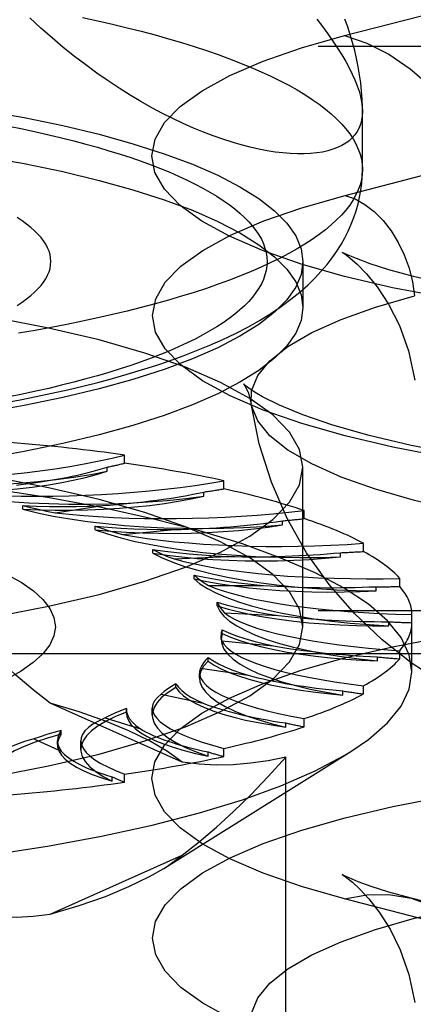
# Model space of a CAD drawing. Header units: inches. Extents: x 0 to 212, y 0 to 138.
# Tile 207 of 256: x 89.365 to 89.613, y 99.492 to 100.111. Entities that reach past the tile are written whole.
import ezdxf

# ---------------------------------------------------------------- set-up
doc = ezdxf.new("R2010")
doc.units = ezdxf.units.IN
doc.header["$LTSCALE"] = 11.6875
doc.header["$MEASUREMENT"] = 0
doc.linetypes.add('HIDDEN', pattern=[0.2, 0.1, -0.1])
doc.layers.get('0').update_dxf_attribs({"linetype": 'CONTINUOUS'})
doc.layers.add('DEFAULT_2', color=8, linetype='HIDDEN')

msp = doc.modelspace()

# ---------------------------------------------------------------- linework, layer by layer
at = {"color": 7, "linetype": 'Continuous'}
for p, q in [((89.5805, 100.01695), (89.5805, 100.05348)), ((89.543, 99.94141), (89.543, 99.93002))]:
    msp.add_line(p, q, dxfattribs=at)
for points in [[(89.5805, 100.05348), (89.58037, 100.05066), (89.57998, 100.04799), (89.57932, 100.04545), (89.57841, 100.04307), (89.57723, 100.04083), (89.5758, 100.03874), (89.57411, 100.03681), (89.57217, 100.03504), (89.56998, 100.03343), (89.56754, 100.03198), (89.56486, 100.0307), (89.56193, 100.0296), (89.55877, 100.02866), (89.55538, 100.02791), (89.55176, 100.02733), (89.54792, 100.02694), (89.54386, 100.02674), (89.53959, 100.02673), (89.53512, 100.02692), (89.53044, 100.02731), (89.52557, 100.0279), (89.52052, 100.0287), (89.51529, 100.02971), (89.50988, 100.03093), (89.50431, 100.03238), (89.49858, 100.03404), (89.4927, 100.03593), (89.48668, 100.03805), (89.48052, 100.04041), (89.47423, 100.043), (89.46782, 100.04583), (89.46131, 100.04891), (89.4547, 100.05223), (89.448, 100.0558), (89.44121, 100.05963), (89.43436, 100.06372), (89.42744, 100.06807), (89.42047, 100.07268), (89.41346, 100.07755), (89.40643, 100.08269), (89.39938, 100.08809), (89.39233, 100.09376), (89.38529, 100.09971), (89.37825, 100.10593), (89.37125, 100.11242)], [(89.5805, 100.05348), (89.58048, 100.05615), (89.5803, 100.0612), (89.57995, 100.06627), (89.57943, 100.07137), (89.57874, 100.07648), (89.57788, 100.0816), (89.57685, 100.08671), (89.57566, 100.09178), (89.57433, 100.0968), (89.57286, 100.10172), (89.57126, 100.1066), (89.56952, 100.11144)], [(89.35501, 99.87007), (89.36521, 99.87198), (89.37527, 99.87399), (89.38519, 99.87608), (89.39496, 99.87827), (89.40458, 99.88055), (89.41406, 99.88293), (89.42339, 99.88542), (89.43256, 99.88802), (89.44159, 99.89073), (89.45046, 99.89356), (89.4592, 99.89653), (89.46778, 99.89963), (89.47623, 99.9029), (89.48452, 99.90633), (89.49265, 99.90995), (89.50059, 99.91376), (89.50833, 99.91778), (89.51576, 99.92196), (89.52284, 99.92631), (89.52947, 99.93077), (89.53556, 99.93525), (89.54112, 99.93974), (89.54612, 99.94417), (89.55062, 99.94855), (89.55465, 99.95286), (89.55828, 99.95712), (89.56154, 99.96135), (89.56448, 99.96555), (89.56713, 99.96976), (89.56951, 99.97396), (89.57163, 99.97817), (89.57351, 99.9824), (89.57515, 99.98663), (89.57657, 99.99089), (89.57777, 99.99519), (89.57876, 99.99951), (89.57952, 100.00384), (89.58006, 100.00818), (89.58039, 100.01256), (89.5805, 100.01695)], [(89.5805, 100.01695), (89.58034, 100.01373), (89.57985, 100.01052), (89.57904, 100.0073), (89.5779, 100.0041), (89.57644, 100.0009), (89.57465, 99.99772), (89.57255, 99.99455), (89.57012, 99.99139), (89.56738, 99.98825), (89.56431, 99.98513), (89.56094, 99.98203), (89.55725, 99.97896), (89.55325, 99.97591), (89.54895, 99.97289), (89.54434, 99.9699), (89.53943, 99.96695), (89.53423, 99.96402), (89.52873, 99.96114), (89.52294, 99.95829), (89.51686, 99.95548), (89.5105, 99.95272), (89.50387, 99.94999), (89.49696, 99.94732), (89.48978, 99.94469), (89.48234, 99.94211), (89.47464, 99.93958), (89.46669, 99.93711), (89.45849, 99.93469), (89.45005, 99.93232), (89.44138, 99.93002), (89.43247, 99.92777), (89.42334, 99.92559), (89.41399, 99.92347), (89.40443, 99.92141), (89.39466, 99.91942), (89.3847, 99.91749), (89.37454, 99.91563), (89.3642, 99.91385)], [(89.543, 99.93002), (89.54188, 99.92194), (89.53855, 99.9139), (89.533, 99.90595), (89.52528, 99.89812), (89.51541, 99.89045), (89.50346, 99.88298), (89.48948, 99.87575), (89.47355, 99.8688), (89.45573, 99.86216), (89.43614, 99.85587), (89.41486, 99.84995), (89.392, 99.84444), (89.36768, 99.83937), (89.34203, 99.83476), (89.31517, 99.83064), (89.28724, 99.82702), (89.25839, 99.82392)], [(89.52779, 99.92964), (89.52528, 99.92709), (89.51541, 99.91942), (89.50346, 99.91196), (89.48948, 99.90473), (89.47355, 99.89778), (89.45573, 99.89114), (89.43614, 99.88484), (89.41486, 99.87893), (89.392, 99.87342), (89.36768, 99.86835), (89.34203, 99.86374), (89.31517, 99.85961), (89.28724, 99.85599), (89.25839, 99.8529)]]:
    msp.add_lwpolyline(points, dxfattribs=at)
at = {"layer": 'DEFAULT_2', "color": 8, "linetype": 'HIDDEN'}
for p, q in [((89.56929, 100.10117), (89.80224, 100.16146)), ((90.7215, 100.09427), (86.543, 100.09427)), ((89.56959, 100.00064), (89.80255, 100.06093)), ((89.543, 99.95899), (89.543, 99.94141)), ((89.43088, 99.83205), (89.43088, 99.8372)), ((89.41983, 99.82697), (89.41983, 99.82954)), ((89.543, 99.7291), (89.543, 99.82956)), ((89.49327, 99.81591), (89.49327, 99.82105)), ((89.48069, 99.81136), (89.48069, 99.81393)), ((89.36681, 99.80304), (89.36681, 99.80538)), ((89.38724, 99.80092), (89.41714, 99.80539)), ((89.54389, 99.7972), (89.54389, 99.80234)), ((89.53015, 99.79325), (89.53015, 99.79582)), ((89.41242, 99.79018), (89.41242, 99.79251)), ((89.42955, 99.7872), (89.46199, 99.79026)), ((89.58118, 99.7765), (89.58118, 99.78164)), ((89.44871, 99.77545), (89.44871, 99.77779)), ((89.56671, 99.77319), (89.56671, 99.77576)), ((89.46201, 99.77179), (89.49601, 99.77334)), ((89.47457, 99.75933), (89.47457, 99.76166)), ((89.60401, 99.75444), (89.60401, 99.75958)), ((89.48364, 99.75516), (89.51816, 99.75516)), ((89.58925, 99.75179), (89.58925, 99.75436)), ((89.48921, 99.74228), (89.48921, 99.74462)), ((90.7215, 99.73916), (86.668, 99.73916)), ((89.49378, 99.7378), (89.52777, 99.73625)), ((89.59709, 99.7297), (89.59709, 99.73227)), ((89.6117, 99.70075), (89.6117, 99.73683)), ((89.49219, 99.72484), (89.49159, 99.72125)), ((89.49219, 99.72484), (89.49219, 99.72717)), ((89.49159, 99.72126), (89.49159, 99.7236)), ((89.49212, 99.72026), (89.52456, 99.7172)), ((86.668, 99.71224), (90.7215, 99.71224)), ((89.60401, 99.70894), (89.60401, 99.71408)), ((89.48343, 99.70752), (89.48343, 99.70986)), ((89.59, 99.7076), (89.59, 99.71017)), ((89.47803, 99.69691), (89.47803, 99.7)), ((89.47871, 99.70305), (89.50861, 99.69858)), ((89.46318, 99.69086), (89.46318, 99.6932)), ((89.56819, 99.68615), (89.56819, 99.68872)), ((89.58118, 99.68688), (89.58118, 99.69202)), ((89.45397, 99.68671), (89.48041, 99.68096)), ((89.46713, 99.64385), (89.38412, 99.68107)), ((89.43204, 99.67476), (89.43206, 99.67771)), ((89.43207, 99.6777), (89.43205, 99.67709)), ((89.43206, 99.67537), (89.43205, 99.67476)), ((89.44833, 99.67354), (89.44833, 99.67795)), ((89.41863, 99.67173), (89.44082, 99.66488)), ((89.54389, 99.66618), (89.54389, 99.67132)), ((89.39103, 99.66151), (89.39103, 99.66385)), ((89.53231, 99.66601), (89.53231, 99.66858)), ((89.37378, 99.65856), (89.39105, 99.65082)), ((89.3886, 99.65501), (89.3886, 99.65735)), ((89.40341, 99.65185), (89.40341, 99.65742)), ((89.45552, 99.5771), (89.57317, 99.65062)), ((89.48347, 99.64779), (89.48347, 99.65036)), ((89.49327, 99.64748), (89.49327, 99.65262)), ((89.53233, 99.33437), (89.53233, 99.64707)), ((89.42315, 99.63204), (89.42315, 99.63461)), ((89.43088, 99.63133), (89.43088, 99.63647)), ((89.38412, 99.54818), (89.46713, 99.5854)), ((89.80224, 99.49766), (89.56929, 99.55795)), ((89.84408, 99.49802), (89.61113, 99.55831))]:
    msp.add_line(p, q, dxfattribs=at)
for points in [[(89.40443, 100.11249), (89.41399, 100.11043), (89.42334, 100.10831), (89.43247, 100.10613), (89.44138, 100.10388), (89.45005, 100.10158), (89.45849, 100.09921), (89.46669, 100.09679), (89.47464, 100.09432), (89.48234, 100.09179), (89.48978, 100.08921), (89.49696, 100.08658), (89.50387, 100.08391), (89.5105, 100.08119), (89.51686, 100.07842), (89.52294, 100.07561), (89.52873, 100.07276), (89.53423, 100.06988), (89.53943, 100.06695), (89.54434, 100.064), (89.54895, 100.06101), (89.55325, 100.05799), (89.55725, 100.05494), (89.56094, 100.05187), (89.56431, 100.04877), (89.56738, 100.04565), (89.57012, 100.04251), (89.57255, 100.03935), (89.57465, 100.03618), (89.57644, 100.033), (89.5779, 100.0298), (89.57904, 100.0266), (89.57985, 100.02338), (89.58034, 100.02017), (89.5805, 100.01695)], [(89.55176, 100.11156), (89.55538, 100.10681), (89.55877, 100.10218), (89.56193, 100.09767), (89.56486, 100.09329), (89.56754, 100.08903), (89.56998, 100.08489), (89.57217, 100.08089), (89.57411, 100.077), (89.5758, 100.07325), (89.57723, 100.06962), (89.57841, 100.06613), (89.57932, 100.06276), (89.57998, 100.05953), (89.58037, 100.05644), (89.5805, 100.05348)], [(89.6321, 99.93626), (89.59944, 99.94253), (89.56929, 99.9496), (89.54198, 99.9574), (89.51774, 99.96586), (89.49685, 99.97489), (89.47946, 99.98441), (89.46579, 99.99432), (89.45591, 100.00453), (89.44998, 100.01495), (89.448, 100.02546), (89.45004, 100.03598), (89.45603, 100.04639), (89.46596, 100.0566), (89.47968, 100.0665), (89.49717, 100.07602), (89.51809, 100.08505), (89.54209, 100.09341), (89.56929, 100.10117)], [(89.56929, 100.10117), (89.58332, 100.09639), (89.59716, 100.0894), (89.61061, 100.08028), (89.62346, 100.06917), (89.63555, 100.05623), (89.6467, 100.04163), (89.65675, 100.0256), (89.66556, 100.00834), (89.67301, 99.99012), (89.67898, 99.97118), (89.6834, 99.9518)], [(89.1055, 100.07223), (89.13679, 100.07194), (89.16776, 100.07108), (89.1985, 100.06964), (89.22876, 100.06764), (89.25839, 100.06509), (89.28724, 100.062), (89.31517, 100.05838), (89.34203, 100.05425), (89.36768, 100.04964), (89.392, 100.04457), (89.41486, 100.03906), (89.43614, 100.03315), (89.45573, 100.02685), (89.47355, 100.02021), (89.48948, 100.01326), (89.50346, 100.00603), (89.51541, 99.99857), (89.52528, 99.9909), (89.533, 99.98306), (89.53855, 99.97511), (89.54188, 99.96707), (89.543, 99.95899)], [(89.1055, 100.04325), (89.13679, 100.04296), (89.16776, 100.0421), (89.1985, 100.04066), (89.22876, 100.03866), (89.25839, 100.03611), (89.28724, 100.03302), (89.31517, 100.0294), (89.34203, 100.02528), (89.36768, 100.02066), (89.392, 100.01559), (89.41486, 100.01008), (89.43614, 100.00417), (89.45573, 99.99787), (89.47355, 99.99124), (89.48948, 99.98428), (89.50346, 99.97706), (89.51541, 99.96959), (89.52528, 99.96192), (89.533, 99.95409), (89.53855, 99.94613), (89.54188, 99.9381), (89.543, 99.93002)], [(89.35814, 100.04421), (89.36667, 100.04247), (89.37502, 100.04067), (89.38319, 100.03882), (89.39117, 100.03691), (89.39895, 100.03495), (89.40653, 100.03293), (89.4139, 100.03087), (89.42107, 100.02875), (89.42802, 100.02659), (89.43474, 100.02438), (89.44124, 100.02213), (89.44751, 100.01983), (89.45355, 100.01749), (89.45935, 100.01512), (89.4649, 100.0127), (89.47021, 100.01025), (89.47527, 100.00776), (89.48007, 100.00524), (89.48462, 100.00268), (89.48891, 100.0001), (89.49294, 99.99749), (89.4967, 99.99485), (89.50019, 99.99219), (89.50341, 99.9895), (89.50636, 99.98679), (89.50903, 99.98407), (89.51143, 99.98133), (89.51355, 99.97857), (89.51539, 99.9758), (89.51695, 99.97301), (89.51823, 99.97022), (89.51922, 99.96742), (89.51993, 99.96462), (89.52036, 99.96181), (89.5205, 99.95899), (89.52036, 99.95618), (89.51993, 99.95337), (89.51922, 99.95057), (89.51823, 99.94777), (89.51695, 99.94498), (89.51539, 99.94219), (89.51355, 99.93942), (89.51143, 99.93666), (89.50903, 99.93392), (89.50636, 99.9312), (89.50341, 99.92849), (89.50019, 99.9258), (89.4967, 99.92314), (89.49294, 99.9205), (89.48891, 99.91789), (89.48462, 99.91531), (89.48007, 99.91275), (89.47527, 99.91023), (89.47021, 99.90774), (89.4649, 99.90529), (89.45935, 99.90287), (89.45355, 99.9005), (89.44751, 99.89816), (89.44124, 99.89586), (89.43474, 99.89361), (89.42802, 99.8914), (89.42107, 99.88924), (89.41391, 99.88712), (89.40653, 99.88506), (89.39895, 99.88304), (89.39117, 99.88108), (89.38319, 99.87917), (89.37502, 99.87732), (89.36667, 99.87552), (89.35814, 99.87378)], [(89.63234, 99.8359), (89.59971, 99.84216), (89.56959, 99.84922), (89.54232, 99.85702), (89.51811, 99.86546), (89.49724, 99.87449), (89.47986, 99.88399), (89.4662, 99.8939), (89.45634, 99.9041), (89.45041, 99.9145), (89.44843, 99.92501), (89.45047, 99.93551), (89.45645, 99.94591), (89.46637, 99.95611), (89.48008, 99.966), (89.49755, 99.97551), (89.51845, 99.98453), (89.54243, 99.99288), (89.56959, 100.00064)], [(89.56959, 100.00064), (89.5759, 99.99839), (89.58207, 99.99495), (89.58799, 99.99039), (89.59354, 99.98481), (89.59859, 99.97832), (89.60305, 99.97105), (89.60683, 99.96315), (89.60984, 99.95478), (89.61204, 99.94611), (89.61336, 99.93733)], [(89.36333, 99.93141), (89.36643, 99.93343), (89.36929, 99.93548), (89.37191, 99.93755), (89.37429, 99.93964), (89.37642, 99.94174), (89.37831, 99.94387), (89.37995, 99.946), (89.38133, 99.94815), (89.38247, 99.95031), (89.38336, 99.95247), (89.38399, 99.95464), (89.38437, 99.95682), (89.3845, 99.959), (89.38437, 99.96117), (89.38399, 99.96335), (89.38336, 99.96552), (89.38247, 99.96769), (89.38133, 99.96984), (89.37994, 99.97199), (89.37831, 99.97413), (89.37642, 99.97625), (89.37429, 99.97836), (89.37191, 99.98044), (89.36929, 99.98251), (89.36643, 99.98456), (89.36333, 99.98659)], [(89.5725, 99.96256), (89.57115, 99.96317), (89.56827, 99.96456), (89.56781, 99.96481), (89.56939, 99.96377), (89.57262, 99.96133), (89.5773, 99.95724), (89.58314, 99.95124), (89.58981, 99.94302), (89.59692, 99.93217), (89.60374, 99.9187), (89.60951, 99.90271), (89.61352, 99.88428)], [(90.11308, 99.94996), (90.0937, 99.94535), (90.07101, 99.94081), (90.04497, 99.9365), (90.01604, 99.93261), (89.98472, 99.92931), (89.95145, 99.92673), (89.9168, 99.92495), (89.88128, 99.92402), (89.84545, 99.92399), (89.80988, 99.92485), (89.77509, 99.92658), (89.74166, 99.92912), (89.71007, 99.93238), (89.68091, 99.93625), (89.65457, 99.94056), (89.63166, 99.9451), (89.61262, 99.94958), (89.59723, 99.95381), (89.58536, 99.95761), (89.57674, 99.96079), (89.5725, 99.96256)], [(89.543, 99.95899), (89.54188, 99.95092), (89.53855, 99.94288), (89.533, 99.93493), (89.52779, 99.92964)], [(89.543, 99.82956), (89.54088, 99.84066), (89.53459, 99.85165), (89.52415, 99.86243), (89.5097, 99.87289), (89.49133, 99.88294), (89.46927, 99.89247), (89.44368, 99.90139), (89.41486, 99.90963), (89.38304, 99.91709), (89.34856, 99.92371), (89.31173, 99.92942), (89.27292, 99.93417), (89.2325, 99.93791), (89.19085, 99.94062), (89.14859, 99.94224), (89.1055, 99.94279)], [(89.51057, 99.86952), (89.51081, 99.87771), (89.51466, 99.88719), (89.52231, 99.89651), (89.53369, 99.90557), (89.54867, 99.91428), (89.56708, 99.92253), (89.58872, 99.93024), (89.61336, 99.93733)], [(89.51412, 99.87592), (89.51053, 99.87822), (89.50675, 99.88107), (89.50566, 99.88209), (89.50657, 99.88085), (89.50868, 99.8767), (89.51057, 99.86952)], [(90.13895, 99.84936), (90.11246, 99.84312), (90.08291, 99.83741), (90.05049, 99.83232), (90.01566, 99.82799), (89.97893, 99.82454), (89.94074, 99.82203), (89.90157, 99.8205), (89.86192, 99.81999), (89.82226, 99.82051), (89.78309, 99.82205), (89.74488, 99.82457), (89.70813, 99.82804), (89.67328, 99.83238), (89.64084, 99.83749), (89.61118, 99.84325), (89.58479, 99.84948), (89.56195, 99.85598), (89.54306, 99.86246), (89.52832, 99.86855), (89.51755, 99.87394), (89.51412, 99.87592)], [(90.11085, 99.80857), (90.08349, 99.80219), (90.0537, 99.79659), (90.02181, 99.79182), (89.98817, 99.78795), (89.95315, 99.785), (89.91713, 99.78302), (89.88052, 99.78202), (89.84369, 99.78202), (89.80707, 99.78302), (89.77106, 99.785), (89.73604, 99.78795), (89.7024, 99.79182), (89.67051, 99.79659), (89.64072, 99.80219), (89.61336, 99.80857), (89.58872, 99.81565), (89.56708, 99.82336), (89.54867, 99.83161), (89.53369, 99.84032), (89.52231, 99.84938), (89.51466, 99.8587), (89.51081, 99.86818), (89.51057, 99.86952)], [(89.62877, 99.69494), (89.61117, 99.70653), (89.59299, 99.72081), (89.57551, 99.73738), (89.5596, 99.75568), (89.54541, 99.77573), (89.53327, 99.79721), (89.52329, 99.8201), (89.51565, 99.8443), (89.51057, 99.86952)], [(89.543, 99.7291), (89.54088, 99.7402), (89.53459, 99.7512), (89.52415, 99.76197), (89.5097, 99.77244), (89.49133, 99.78248), (89.46927, 99.79201), (89.44368, 99.80094), (89.41486, 99.80917), (89.38304, 99.81663), (89.34856, 99.82325), (89.31173, 99.82896), (89.27292, 99.83372), (89.2325, 99.83746), (89.19085, 99.84016), (89.14859, 99.84178), (89.1055, 99.84234)], [(89.6117, 99.70075), (89.60997, 99.71157), (89.6048, 99.72232), (89.59621, 99.73292), (89.58428, 99.7433), (89.56907, 99.75338), (89.55069, 99.76311), (89.52928, 99.77241), (89.50497, 99.78123), (89.47793, 99.78949), (89.44834, 99.79715), (89.41642, 99.80414), (89.38237, 99.81044), (89.34643, 99.81598), (89.30884, 99.82074), (89.26986, 99.82467), (89.22977, 99.82776), (89.18882, 99.82998), (89.1473, 99.83132), (89.1055, 99.83177)], [(89.1055, 99.71633), (89.14859, 99.71688), (89.19085, 99.7185), (89.2325, 99.72121), (89.27292, 99.72495), (89.31173, 99.7297), (89.34856, 99.73541), (89.38304, 99.74203), (89.41486, 99.74949), (89.44368, 99.75773), (89.46927, 99.76665), (89.49133, 99.77618), (89.5097, 99.78623), (89.52415, 99.79669), (89.53459, 99.80747), (89.54088, 99.81846), (89.543, 99.82956)], [(89.2534, 99.82172), (89.26508, 99.82045), (89.27704, 99.81944), (89.28931, 99.81867), (89.30178, 99.81816), (89.31436, 99.81791), (89.32698, 99.81791), (89.33956, 99.81818), (89.35201, 99.8187), (89.36427, 99.81948), (89.37624, 99.82051), (89.38786, 99.82179), (89.39905, 99.82329), (89.4097, 99.82502), (89.41983, 99.82697)], [(89.31326, 99.81367), (89.32353, 99.81372), (89.33368, 99.81398), (89.34375, 99.81445), (89.35365, 99.81512), (89.36331, 99.81598), (89.37269, 99.81704), (89.38172, 99.81828), (89.39035, 99.8197), (89.39852, 99.82129), (89.4062, 99.82304), (89.41329, 99.82493), (89.41983, 99.82697)], [(89.31326, 99.81367), (89.32392, 99.81189), (89.33502, 99.81036), (89.34659, 99.80905), (89.35852, 99.80799), (89.37074, 99.80717), (89.38317, 99.80661), (89.39574, 99.80631), (89.40836, 99.80626), (89.42095, 99.80648), (89.43343, 99.80696), (89.44573, 99.80769), (89.45776, 99.80867), (89.4694, 99.80989), (89.48069, 99.81136)], [(89.36681, 99.80304), (89.37696, 99.80264), (89.38713, 99.80244), (89.39736, 99.80245), (89.40756, 99.80266), (89.41766, 99.80308), (89.4276, 99.80369), (89.43733, 99.80451), (89.44678, 99.80552), (89.4559, 99.80672), (89.46463, 99.8081), (89.47288, 99.80964), (89.48069, 99.81136)], [(89.36683, 99.80538), (89.37519, 99.80503), (89.38358, 99.80482), (89.392, 99.80475), (89.40042, 99.80483), (89.40879, 99.80504), (89.41714, 99.80539)], [(89.36683, 99.80538), (89.37166, 99.80418), (89.37668, 99.80304), (89.38187, 99.80195), (89.38724, 99.80092)], [(89.36681, 99.80304), (89.37612, 99.80082), (89.38602, 99.79881), (89.39653, 99.797), (89.40757, 99.79542), (89.41906, 99.79406), (89.43093, 99.79295), (89.4431, 99.79209), (89.4555, 99.79148), (89.46804, 99.79113), (89.48066, 99.79104), (89.49326, 99.7912), (89.50577, 99.79163), (89.51805, 99.79231), (89.53015, 99.79325)], [(89.41242, 99.79018), (89.42215, 99.78932), (89.43203, 99.78867), (89.44211, 99.78821), (89.45229, 99.78797), (89.46252, 99.78792), (89.47273, 99.78809), (89.48285, 99.78845), (89.49284, 99.78902), (89.50262, 99.7898), (89.51214, 99.79076), (89.52131, 99.79191), (89.53015, 99.79325)], [(89.41242, 99.79018), (89.4201, 99.78757), (89.4285, 99.78514), (89.43764, 99.78289), (89.44744, 99.78083), (89.45785, 99.77899), (89.46879, 99.77736), (89.4802, 99.77596), (89.492, 99.7748), (89.50412, 99.77389), (89.51648, 99.77324), (89.52901, 99.77283), (89.54161, 99.77269), (89.55416, 99.77281), (89.56671, 99.77319)], [(89.41244, 99.79251), (89.42044, 99.79179), (89.42856, 99.79121), (89.4368, 99.79076), (89.44514, 99.79046), (89.45353, 99.79029), (89.46199, 99.79026)], [(89.41244, 99.79251), (89.41639, 99.79111), (89.42056, 99.78976), (89.42495, 99.78846), (89.42955, 99.7872)], [(89.44871, 99.77545), (89.45771, 99.77418), (89.46701, 99.77309), (89.47663, 99.77219), (89.48649, 99.77149), (89.49653, 99.77098), (89.50669, 99.77069), (89.51691, 99.77059), (89.52713, 99.77071), (89.53728, 99.77103), (89.54731, 99.77155), (89.5571, 99.77227), (89.56671, 99.77319)], [(89.44871, 99.77545), (89.45452, 99.77254), (89.46116, 99.76977), (89.46865, 99.76715), (89.47693, 99.76468), (89.48594, 99.76239), (89.49562, 99.7603), (89.50592, 99.75841), (89.51676, 99.75674), (89.52809, 99.7553), (89.53982, 99.75409), (89.55189, 99.75314), (89.5642, 99.75243), (89.57664, 99.75198), (89.58925, 99.75179)], [(89.44872, 99.77779), (89.45612, 99.77672), (89.46372, 99.77578), (89.47155, 99.77497), (89.47955, 99.7743), (89.4877, 99.77375), (89.49601, 99.77334)], [(89.44872, 99.77779), (89.45168, 99.77623), (89.45488, 99.77471), (89.45832, 99.77323), (89.46201, 99.77179)], [(89.35649, 99.76232), (89.3658, 99.75711), (89.3735, 99.75172), (89.37952, 99.7462), (89.38386, 99.74057), (89.38646, 99.73487), (89.38734, 99.72914), (89.38646, 99.72341), (89.38385, 99.71771), (89.37951, 99.71208), (89.37348, 99.70655), (89.36578, 99.70117), (89.35647, 99.69595)], [(89.47457, 99.75933), (89.48257, 99.75766), (89.491, 99.75617), (89.49987, 99.75486), (89.50911, 99.75372), (89.51866, 99.75277), (89.52847, 99.75202), (89.53847, 99.75147), (89.54861, 99.75113), (89.55882, 99.75098), (89.56904, 99.75105), (89.57918, 99.75132), (89.58925, 99.75179)], [(89.47457, 99.75933), (89.47833, 99.7562), (89.48302, 99.75317), (89.48863, 99.75025), (89.49513, 99.74745), (89.50247, 99.74479), (89.5106, 99.74229), (89.51947, 99.73997), (89.52903, 99.73784), (89.53922, 99.73591), (89.54996, 99.7342), (89.5612, 99.73271), (89.57286, 99.73146), (89.58481, 99.73046), (89.59709, 99.7297)], [(89.47458, 99.76166), (89.48115, 99.76028), (89.488, 99.75901), (89.49517, 99.75786), (89.50259, 99.75683), (89.51025, 99.75593), (89.51816, 99.75516)], [(89.47458, 99.76166), (89.47645, 99.76), (89.47858, 99.75836), (89.48097, 99.75674), (89.48364, 99.75516)], [(89.38412, 99.68107), (89.37331, 99.68952), (89.36247, 99.69874), (89.35162, 99.7087), (89.3407, 99.71944), (89.32962, 99.73097), (89.31843, 99.7433)], [(89.48922, 99.74462), (89.48994, 99.74289), (89.49094, 99.74118), (89.49222, 99.73948), (89.49378, 99.7378)], [(89.48922, 99.74462), (89.49476, 99.74296), (89.50066, 99.7414), (89.50694, 99.73995), (89.51357, 99.7386), (89.52051, 99.73737), (89.52777, 99.73625)], [(89.48921, 99.74228), (89.49598, 99.74028), (89.50328, 99.73844), (89.51113, 99.73674), (89.51947, 99.73521), (89.52824, 99.73385), (89.53739, 99.73267), (89.54688, 99.73168), (89.55663, 99.73088), (89.56659, 99.73028), (89.5767, 99.72988), (89.58686, 99.72969), (89.59709, 99.7297)], [(89.48921, 99.74228), (89.49082, 99.73903), (89.4934, 99.73584), (89.49697, 99.73271), (89.50149, 99.72966), (89.50693, 99.72671), (89.51326, 99.72388), (89.52045, 99.7212), (89.52843, 99.71867), (89.53717, 99.71631), (89.5466, 99.71414), (89.55667, 99.71218), (89.56731, 99.71042), (89.57841, 99.7089), (89.59, 99.7076)], [(89.1055, 99.61587), (89.14859, 99.61643), (89.19085, 99.61805), (89.2325, 99.62075), (89.27292, 99.62449), (89.31173, 99.62925), (89.34856, 99.63495), (89.38304, 99.64158), (89.41486, 99.64904), (89.44368, 99.65727), (89.46927, 99.6662), (89.49133, 99.67573), (89.5097, 99.68577), (89.52415, 99.69624), (89.53459, 99.70701), (89.54088, 99.71801), (89.543, 99.7291)], [(89.4922, 99.72717), (89.49175, 99.72544), (89.49159, 99.7236)], [(89.49219, 99.72484), (89.49752, 99.72256), (89.50347, 99.72042), (89.51006, 99.71839), (89.51724, 99.71651), (89.52497, 99.71478), (89.5332, 99.7132), (89.54187, 99.7118), (89.55094, 99.71058), (89.56035, 99.70954), (89.57003, 99.70869), (89.57991, 99.70805), (89.59, 99.7076)], [(89.4922, 99.72717), (89.49654, 99.72529), (89.50132, 99.72349), (89.50653, 99.72178), (89.51215, 99.72015), (89.51816, 99.71863), (89.52456, 99.7172)], [(89.56929, 99.55795), (89.54209, 99.56571), (89.51809, 99.57407), (89.49716, 99.5831), (89.47968, 99.59262), (89.46596, 99.60253), (89.45603, 99.61273), (89.45004, 99.62314), (89.448, 99.63366), (89.44998, 99.64417), (89.45591, 99.65459), (89.46579, 99.6648), (89.47946, 99.67472), (89.49685, 99.68423), (89.51774, 99.69327), (89.54198, 99.70172), (89.56929, 99.70952), (89.59944, 99.71659), (89.6321, 99.72286)], [(89.49159, 99.7236), (89.49171, 99.72198), (89.49212, 99.72026)], [(89.49159, 99.72125), (89.492, 99.71831), (89.49341, 99.71506), (89.49582, 99.71185), (89.4992, 99.70871), (89.50354, 99.70564), (89.50881, 99.70267), (89.51497, 99.69982), (89.522, 99.69711), (89.52983, 99.69455), (89.53843, 99.69216), (89.54773, 99.68995), (89.55764, 99.68795), (89.56819, 99.68615)], [(89.48343, 99.70752), (89.48064, 99.70432), (89.47886, 99.7011), (89.47807, 99.69784), (89.47803, 99.69691)], [(89.48344, 99.70986), (89.48183, 99.70817), (89.48051, 99.70648), (89.47947, 99.70477), (89.47871, 99.70305)], [(89.48343, 99.70752), (89.48715, 99.70504), (89.49157, 99.70266), (89.4967, 99.70038), (89.50251, 99.6982), (89.50896, 99.69614), (89.516, 99.69422), (89.5236, 99.69245), (89.53171, 99.69084), (89.54028, 99.68939), (89.54926, 99.68813), (89.55855, 99.68705), (89.56819, 99.68615)], [(89.48344, 99.70986), (89.48645, 99.70781), (89.48994, 99.70582), (89.49392, 99.7039), (89.49837, 99.70205), (89.50326, 99.70028), (89.50861, 99.69858)], [(89.57317, 99.65062), (89.58428, 99.65821), (89.59621, 99.66859), (89.6048, 99.67919), (89.60997, 99.68994), (89.6117, 99.70075)], [(89.47803, 99.69691), (89.47828, 99.69457), (89.47951, 99.69132), (89.48172, 99.68811), (89.48492, 99.68495), (89.48908, 99.68186), (89.49418, 99.67887), (89.50017, 99.676), (89.50704, 99.67326), (89.51472, 99.67067), (89.52314, 99.66826), (89.53231, 99.66601)], [(89.46318, 99.69086), (89.45829, 99.68784), (89.45437, 99.68475), (89.45141, 99.68157), (89.44943, 99.67834), (89.44845, 99.67509), (89.44833, 99.67353)], [(89.46318, 99.6932), (89.46048, 99.69161), (89.45804, 99.69), (89.45587, 99.68837), (89.45397, 99.68671)], [(89.46318, 99.6932), (89.46478, 99.69105), (89.46689, 99.68894), (89.46952, 99.68686), (89.47265, 99.68484), (89.47628, 99.68287), (89.48041, 99.68096)], [(89.46318, 99.69086), (89.46518, 99.68826), (89.46794, 99.68572), (89.47146, 99.68323), (89.47572, 99.68082), (89.48069, 99.67851), (89.48634, 99.6763), (89.49263, 99.67422), (89.49953, 99.67226), (89.50701, 99.67046), (89.51499, 99.66881), (89.52342, 99.66733), (89.53231, 99.66601)], [(89.46713, 99.64385), (89.45781, 99.65068), (89.44665, 99.65727), (89.4336, 99.66365), (89.41878, 99.66977), (89.40229, 99.67557), (89.38412, 99.68107)], [(89.43206, 99.67537), (89.42522, 99.67261), (89.41928, 99.66974), (89.41423, 99.66675), (89.41012, 99.66366), (89.40697, 99.6605), (89.4048, 99.65728), (89.40363, 99.65402), (89.40341, 99.65185)], [(89.43207, 99.6777), (89.42833, 99.67626), (89.42485, 99.67479), (89.42162, 99.67328), (89.41863, 99.67173)], [(89.43205, 99.67709), (89.43219, 99.67551), (89.43285, 99.67334), (89.43405, 99.67118), (89.43578, 99.66905), (89.43804, 99.66695), (89.44082, 99.66488)], [(89.43205, 99.67476), (89.43228, 99.67271), (89.43329, 99.67009), (89.4351, 99.66748), (89.43767, 99.66492), (89.44102, 99.66242), (89.4451, 99.65999), (89.4499, 99.65765), (89.45539, 99.65542), (89.46153, 99.6533), (89.46829, 99.65132), (89.4756, 99.64948), (89.48347, 99.64779)], [(89.44833, 99.67353), (89.44847, 99.67182), (89.4495, 99.66857), (89.45153, 99.66534), (89.45455, 99.66217), (89.45852, 99.65907), (89.46345, 99.65606), (89.46927, 99.65317), (89.47594, 99.65041), (89.48347, 99.64779)], [(89.39102, 99.66384), (89.38638, 99.66259), (89.38196, 99.6613), (89.37776, 99.65995), (89.37378, 99.65856)], [(89.39102, 99.66384), (89.38968, 99.66168), (89.38887, 99.65951), (89.3886, 99.65735)], [(89.39103, 99.66151), (89.38243, 99.6591), (89.37466, 99.65654), (89.36768, 99.65382), (89.36155, 99.65096), (89.35633, 99.64799), (89.35204, 99.64492), (89.34871, 99.64177), (89.34635, 99.63856), (89.34499, 99.63531), (89.34462, 99.63252)], [(89.39103, 99.66151), (89.38946, 99.65888), (89.38869, 99.65625), (89.3886, 99.65501)], [(89.3886, 99.65735), (89.38888, 99.65515), (89.38969, 99.65298), (89.39105, 99.65082)], [(89.1055, 99.56974), (89.1473, 99.57019), (89.18882, 99.57153), (89.22977, 99.57375), (89.26986, 99.57684), (89.30884, 99.58077), (89.34643, 99.58553), (89.38237, 99.59107), (89.41642, 99.59737), (89.44834, 99.60436), (89.47793, 99.61202), (89.50497, 99.62028), (89.52928, 99.6291), (89.55069, 99.6384), (89.56907, 99.64813), (89.57317, 99.65062)], [(89.3886, 99.65501), (89.38872, 99.6536), (89.38954, 99.65097), (89.39115, 99.64835), (89.39354, 99.64578), (89.3967, 99.64326), (89.40061, 99.64081), (89.40524, 99.63845), (89.41056, 99.6362), (89.41653, 99.63406), (89.42315, 99.63204)], [(89.40341, 99.65185), (89.40347, 99.65076), (89.40431, 99.6475), (89.40614, 99.64427), (89.40898, 99.64109), (89.41277, 99.63797), (89.41749, 99.63496), (89.42315, 99.63204)], [(89.46713, 99.5854), (89.47786, 99.59379), (89.48862, 99.60293), (89.49939, 99.6128), (89.51024, 99.62344), (89.52123, 99.63487), (89.53233, 99.64707)], [(89.53233, 99.64707), (89.52112, 99.64482), (89.51007, 99.64324), (89.49921, 99.64233), (89.48847, 99.64212), (89.47777, 99.64263), (89.46713, 99.64385)], [(89.56959, 99.45757), (89.54243, 99.46532), (89.51845, 99.47368), (89.49755, 99.4827), (89.48008, 99.49221), (89.46637, 99.5021), (89.45645, 99.5123), (89.45047, 99.5227), (89.44843, 99.5332), (89.45041, 99.54371), (89.45634, 99.55411), (89.4662, 99.56431), (89.47986, 99.57422), (89.49724, 99.58372), (89.51811, 99.59275), (89.54232, 99.60119), (89.56959, 99.60899), (89.59971, 99.61605), (89.63234, 99.62231)], [(89.45549, 99.57709), (89.45781, 99.57857), (89.46713, 99.5854)], [(89.38412, 99.54818), (89.40229, 99.55368), (89.41878, 99.55948), (89.4336, 99.5656), (89.44665, 99.57198), (89.45549, 99.57709)], [(89.51057, 99.47788), (89.51081, 99.48606), (89.51466, 99.49554), (89.52231, 99.50486), (89.53369, 99.51393), (89.54867, 99.52263), (89.56708, 99.53089), (89.58872, 99.5386), (89.61336, 99.54568), (89.64072, 99.55206), (89.67051, 99.55766), (89.7024, 99.56242), (89.73604, 99.5663), (89.77106, 99.56924), (89.80707, 99.57122), (89.84369, 99.57222), (89.88052, 99.57222), (89.91713, 99.57122), (89.95315, 99.56924), (89.98817, 99.5663), (90.02181, 99.56242), (90.0537, 99.55766), (90.08349, 99.55206), (90.11085, 99.54568)], [(89.5683, 99.5729), (89.56774, 99.57321), (89.56839, 99.5728), (89.57063, 99.57123), (89.57418, 99.5684), (89.57892, 99.56404), (89.58465, 99.55786), (89.59109, 99.5496), (89.59787, 99.53887), (89.60431, 99.52572), (89.60973, 99.51029), (89.61352, 99.49263)], [(89.61113, 99.55831), (89.59714, 99.5622), (89.58611, 99.5657), (89.57786, 99.5687), (89.57219, 99.57105), (89.56891, 99.57259), (89.5683, 99.5729)], [(89.56929, 99.55795), (89.58332, 99.56044), (89.59716, 99.56061), (89.61113, 99.55831)], [(89.61113, 99.55831), (89.62346, 99.55399), (89.63555, 99.54731), (89.6467, 99.53849), (89.65675, 99.52765), (89.66556, 99.51496), (89.67301, 99.50059), (89.67898, 99.48475), (89.6834, 99.46765)], [(89.31843, 99.55151), (89.32973, 99.54921), (89.34087, 99.5476), (89.35181, 99.54667), (89.36263, 99.54644), (89.37341, 99.54695), (89.38412, 99.54818)]]:
    msp.add_lwpolyline(points, dxfattribs=at)
for centre, major_axis, ratio, start_param, end_param in [((89.1055, 99.73683), (0.50618, 0.02385), 0.220754, 0.862266, 1.036798), ((89.32035, 99.85734), (0.15838, 0.00746), 0.220754, -1.848675, -0.808824), ((89.32035, 99.85218), (0.15838, 0.00624), 0.213694, -0.900123, -0.806844), ((89.1055, 99.73683), (0.50619, 0.01994), 0.213694, 0.689712, 0.864245), ((89.31561, 99.84272), (0.13132, 0.00517), 0.213694, -1.21149, -0.662443), ((89.40413, 99.84571), (0.15838, 0.00624), 0.213694, -2.021228, -0.981377), ((89.39192, 99.83148), (0.13132, 0.00401), 0.207977, -1.383961, -0.834914), ((89.40413, 99.84055), (0.15838, 0.00484), 0.207977, -1.072594, -0.979315), ((89.1055, 99.73683), (0.50619, 0.01547), 0.207977, 0.517241, 0.691774), ((89.47882, 99.8305), (0.15838, 0.00484), 0.207977, -2.193699, -1.153848), ((89.45954, 99.81698), (0.13133, 0.00274), 0.203768, -1.556389, -1.007342), ((89.47882, 99.82533), (0.15839, 0.00331), 0.203768, -1.245022, -1.151744), ((89.1055, 99.73683), (0.5062, 0.01057), 0.203768, 0.344813, 0.519346), ((89.54218, 99.81216), (0.15839, 0.00331), 0.203768, -2.366128, -1.326277), ((89.51639, 99.79965), (0.13133, 0.00139), 0.201193, -1.728799, -1.179752), ((89.54218, 99.80699), (0.15839, 0.00168), 0.201193, -1.417432, -1.324153), ((89.1055, 99.73683), (0.5062, 0.00536), 0.201193, 0.172403, 0.346936), ((89.59227, 99.79125), (0.15839, 0.00168), 0.201193, -2.538537, -1.498686), ((89.62756, 99.7684), (0.15839, 0), 0.200326, -2.71094, -1.671089), ((89.56077, 99.78004), (0.13133, 0), 0.200326, -1.901202, -1.352155), ((89.59227, 99.78608), (0.15839, 0), 0.200326, -1.589835, -1.496556), ((89.1055, 99.73683), (0.5062, 0), 0.200326, 0, 0.174533), ((89.647, 99.74432), (0.15839, -0.00168), 0.201193, -2.883343, -1.843492), ((89.5913, 99.75873), (0.13133, -0.00139), 0.201193, -2.073605, -1.524558), ((89.62756, 99.76324), (0.15839, -0.00168), 0.201193, -1.762238, -1.66896), ((89.1055, 99.73683), (0.5062, -0.00536), 0.201193, -0.172403, 0.00213), ((89.64998, 99.71973), (0.15839, -0.00331), 0.203768, -3.055753, -2.015902), ((89.60708, 99.73637), (0.13133, -0.00274), 0.203768, -2.246015, -1.696967), ((89.1055, 99.73683), (0.5062, -0.01057), 0.203768, -0.344813, -0.17028), ((89.647, 99.73916), (0.15839, -0.00331), 0.203768, -1.934647, -1.841369), ((89.63642, 99.69538), (0.15838, -0.00484), 0.207977, 3.055004, 4.094855), ((89.60762, 99.71365), (0.13132, -0.00401), 0.207977, -2.418443, -1.869396), ((89.64998, 99.71457), (0.15838, -0.00484), 0.207977, -2.107076, -2.013797), ((89.60672, 99.67201), (0.15838, -0.00624), 0.213694, 2.882533, 3.922384), ((89.1055, 99.73683), (0.50619, -0.01547), 0.207977, -0.517241, -0.342708), ((89.5929, 99.69124), (0.13132, -0.00517), 0.213694, -2.590914, -2.041867), ((89.5618, 99.65032), (0.15838, -0.00746), 0.220754, 2.70998, 3.74983), ((89.56337, 99.66984), (0.13132, -0.00619), 0.220754, -2.763468, -2.21442), ((89.1055, 99.73683), (0.50619, -0.01994), 0.213694, -0.689712, -0.515179), ((89.63642, 99.69021), (0.15838, -0.00624), 0.213694, -2.279547, -2.186269), ((89.50301, 99.63099), (0.15838, -0.00847), 0.228952, 2.537288, 3.577139), ((89.51993, 99.65008), (0.13132, -0.00702), 0.228952, -2.936159, -2.387112), ((89.60672, 99.66684), (0.15838, -0.00746), 0.220754, -2.4521, -2.358822), ((89.1055, 99.73683), (0.50618, -0.02385), 0.220754, -0.862266, -0.687733), ((89.5618, 99.64516), (0.15838, -0.00847), 0.228952, -2.624792, -2.531513), ((89.1055, 99.73683), (0.50617, -0.02706), 0.228952, -1.034957, -0.860424)]:
    msp.add_ellipse(centre, major_axis=major_axis, ratio=ratio, start_param=start_param, end_param=end_param, dxfattribs=at)

doc.saveas('drawing.dxf')
